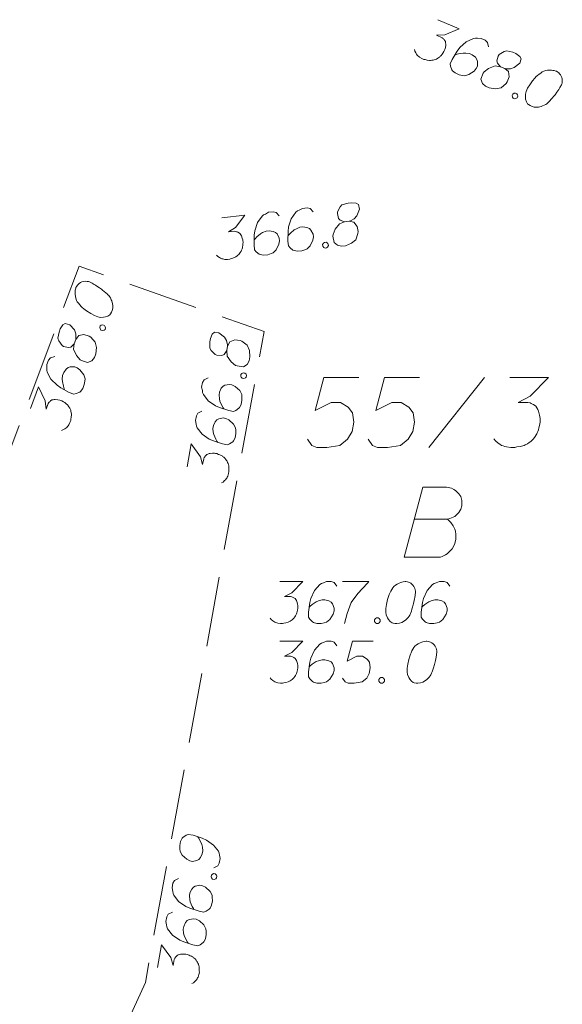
# Model space of a CAD drawing. Header units: metres. Extents: x 5555129 to 5556676, y 5635595 to 5636517.
# Tile 231 of 256: x 5556436 to 5556446, y 5636056 to 5636074. Entities that reach past the tile are written whole.
import ezdxf

# ---------------------------------------------------------------- set-up
doc = ezdxf.new("R2010")
doc.units = ezdxf.units.M
doc.header["$MEASUREMENT"] = 0
doc.linetypes.add('L_0_05', pattern=[1.75, 1.25, -0.5])
doc.linetypes.add('PRZER1-1', pattern=[2, 1, -1])
doc.layers.add('#digitalizacja', color=7, linetype='Continuous', lineweight=18)
doc.layers.add('#skartowane', color=7, linetype='Continuous', lineweight=18)
doc.layers.add('GESDZI_O', color=7, linetype='Continuous', lineweight=18, true_color=0x0a0909)
doc.layers.add('GESUZY_O', color=7, linetype='PRZER1-1', lineweight=18, true_color=0x008000)

msp = doc.modelspace()

# ---------------------------------------------------------------- linework, layer by layer
at = {"layer": '#digitalizacja', "color": 36, "linetype": 'Continuous', "lineweight": 18, "true_color": 0x7d3300, "flags": 128}
for points in [[(5556440.66913, 5636063.63636), (5556441.08249, 5636063.63636), (5556440.88757, 5636063.43558), (5556440.75766, 5636063.37058), (5556440.86395, 5636063.37058), (5556440.88757, 5636063.36472), (5556440.89938, 5636063.35877), (5556440.91119, 5636063.35291), (5556440.923, 5636063.34696), (5556440.94662, 5636063.32929), (5556440.95843, 5636063.31153), (5556440.97024, 5636063.29386), (5556440.97619, 5636063.2761), (5556440.988, 5636063.23481), (5556440.99386, 5636063.19938), (5556440.99386, 5636063.18162), (5556440.99386, 5636063.158), (5556440.988, 5636063.12257), (5556440.98205, 5636063.09895), (5556440.97619, 5636063.07532), (5556440.97024, 5636063.05765), (5556440.96438, 5636063.04584), (5556440.95843, 5636063.03403), (5556440.95257, 5636063.02222), (5556440.94076, 5636063.00446), (5556440.923, 5636062.98084), (5556440.90533, 5636062.96317), (5556440.89352, 5636062.95136), (5556440.87576, 5636062.93955), (5556440.85809, 5636062.92774), (5556440.83447, 5636062.91593), (5556440.82266, 5636062.90998), (5556440.78128, 5636062.89817), (5556440.74585, 5636062.89231), (5556440.72223, 5636062.88636), (5556440.68094, 5636062.88636), (5556440.6337, 5636062.89231), (5556440.61593, 5636062.89817), (5556440.59826, 5636062.90412), (5556440.5805, 5636062.90998), (5556440.56283, 5636062.92179), (5556440.54507, 5636062.9336), (5556440.51559, 5636062.95722), (5556440.49783, 5636062.98084)], [(5556441.69067, 5636063.55369), (5556441.64343, 5636063.6186), (5556441.59033, 5636063.63636), (5556441.50766, 5636063.63636), (5556441.44861, 5636063.61274), (5556441.41318, 5636063.60093), (5556441.3836, 5636063.58317), (5556441.28912, 5636063.47687), (5556441.22421, 5636063.33515), (5556441.20645, 5636063.25843), (5556441.18283, 5636063.08713), (5556441.18283, 5636062.9986), (5556441.20645, 5636062.96317), (5556441.25369, 5636062.91593), (5556441.27145, 5636062.90412), (5556441.3305, 5636062.88636), (5556441.40722, 5636062.88636), (5556441.46628, 5636062.89817), (5556441.50766, 5636062.90998), (5556441.56671, 5636062.95722), (5556441.62576, 5636063.0517), (5556441.64343, 5636063.11076), (5556441.64343, 5636063.158), (5556441.61395, 5636063.23481), (5556441.59033, 5636063.26429), (5556441.54895, 5636063.28791), (5556441.47809, 5636063.30567), (5556441.42499, 5636063.30567), (5556441.35998, 5636063.28791), (5556441.31869, 5636063.27024), (5556441.24783, 5636063.223), (5556441.2124, 5636063.19343), (5556441.19464, 5636063.17576)], [(5556441.79101, 5636063.63636), (5556442.26343, 5636063.63636), (5556442.23395, 5636063.60679), (5556442.06265, 5636063.42377), (5556441.94455, 5636063.25843), (5556441.87369, 5636063.06351), (5556441.82644, 5636062.88636)], [(5556442.91885, 5636063.63636), (5556442.90704, 5636063.63636), (5556442.87161, 5636063.63041), (5556442.84799, 5636063.62455), (5556442.83032, 5636063.6186), (5556442.80075, 5636063.60679), (5556442.76532, 5636063.58912), (5556442.73584, 5636063.57136), (5556442.70627, 5636063.54774), (5556442.6886, 5636063.52412), (5556442.67083, 5636063.49464), (5556442.65317, 5636063.46506), (5556442.6354, 5636063.42963), (5556442.62359, 5636063.40601), (5556442.61178, 5636063.37058), (5556442.59411, 5636063.31153), (5556442.57635, 5636063.223), (5556442.56454, 5636063.15214), (5556442.56454, 5636063.08713), (5556442.57049, 5636063.03989), (5556442.59411, 5636062.98679), (5556442.61178, 5636062.95722), (5556442.64135, 5636062.92179), (5556442.67679, 5636062.89817), (5556442.69446, 5636062.89231), (5556442.72989, 5636062.88636), (5556442.75946, 5636062.88636), (5556442.8067, 5636062.89231), (5556442.84799, 5636062.90412), (5556442.87756, 5636062.92179), (5556442.91885, 5636062.95136), (5556442.93661, 5636062.96903), (5556442.96023, 5636062.99265), (5556442.9779, 5636063.01627), (5556442.98971, 5636063.03403), (5556443.00152, 5636063.06351), (5556443.00747, 5636063.07532), (5556443.01928, 5636063.1049), (5556443.03109, 5636063.14033), (5556443.04291, 5636063.17576), (5556443.04876, 5636063.19938), (5556443.05472, 5636063.21705), (5556443.06057, 5636063.24067), (5556443.07239, 5636063.29386), (5556443.07834, 5636063.32334), (5556443.0842, 5636063.35291), (5556443.09015, 5636063.3942), (5556443.09601, 5636063.44739), (5556443.09601, 5636063.46506), (5556443.09015, 5636063.48869), (5556443.0842, 5636063.51231), (5556443.06653, 5636063.54774), (5556443.04876, 5636063.57136), (5556443.03109, 5636063.58912), (5556443.00747, 5636063.60679), (5556442.98385, 5636063.6186), (5556442.96609, 5636063.62455), (5556442.94842, 5636063.63041), (5556442.91885, 5636063.63636)], [(5556443.70419, 5636063.55369), (5556443.65695, 5636063.6186), (5556443.60385, 5636063.63636), (5556443.52118, 5636063.63636), (5556443.46213, 5636063.61274), (5556443.42669, 5636063.60093), (5556443.39712, 5636063.58317), (5556443.30264, 5636063.47687), (5556443.23773, 5636063.33515), (5556443.21997, 5636063.25843), (5556443.19635, 5636063.08713), (5556443.19635, 5636062.9986), (5556443.21997, 5636062.96317), (5556443.26721, 5636062.91593), (5556443.28497, 5636062.90412), (5556443.34402, 5636062.88636), (5556443.42074, 5636062.88636), (5556443.47979, 5636062.89817), (5556443.52118, 5636062.90998), (5556443.58023, 5636062.95722), (5556443.63928, 5636063.0517), (5556443.65695, 5636063.11076), (5556443.65695, 5636063.158), (5556443.62747, 5636063.23481), (5556443.60385, 5636063.26429), (5556443.56247, 5636063.28791), (5556443.49161, 5636063.30567), (5556443.4385, 5636063.30567), (5556443.3735, 5636063.28791), (5556443.33221, 5636063.27024), (5556443.26135, 5636063.223), (5556443.22592, 5636063.19343), (5556443.20816, 5636063.17576)], [(5556442.3992, 5636062.98679), (5556442.42877, 5636062.98679), (5556442.44644, 5636062.97498), (5556442.4642, 5636062.95136), (5556442.4642, 5636062.92179), (5556442.44644, 5636062.89817), (5556442.42877, 5636062.88636), (5556442.3992, 5636062.88636), (5556442.38153, 5636062.89817), (5556442.36377, 5636062.92179), (5556442.36377, 5636062.95136), (5556442.38153, 5636062.97498), (5556442.3992, 5636062.98679)], [(5556440.66913, 5636062.57038), (5556441.08249, 5636062.57038), (5556440.88757, 5636062.3696), (5556440.75766, 5636062.3046), (5556440.86395, 5636062.3046), (5556440.88757, 5636062.29874), (5556440.89938, 5636062.29279), (5556440.91119, 5636062.28693), (5556440.923, 5636062.28098), (5556440.94662, 5636062.26331), (5556440.95843, 5636062.24555), (5556440.97024, 5636062.22788), (5556440.97619, 5636062.21012), (5556440.988, 5636062.16883), (5556440.99386, 5636062.1334), (5556440.99386, 5636062.11564), (5556440.99386, 5636062.09202), (5556440.988, 5636062.05659), (5556440.98205, 5636062.03296), (5556440.97619, 5636062.00934), (5556440.97024, 5636061.99167), (5556440.96438, 5636061.97986), (5556440.95843, 5636061.96805), (5556440.95257, 5636061.95624), (5556440.94076, 5636061.93848), (5556440.923, 5636061.91486), (5556440.90533, 5636061.89719), (5556440.89352, 5636061.88538), (5556440.87576, 5636061.87357), (5556440.85809, 5636061.86176), (5556440.83447, 5636061.84995), (5556440.82266, 5636061.844), (5556440.78128, 5636061.83219), (5556440.74585, 5636061.82633), (5556440.72223, 5636061.82038), (5556440.68094, 5636061.82038), (5556440.6337, 5636061.82633), (5556440.61593, 5636061.83219), (5556440.59826, 5636061.83814), (5556440.5805, 5636061.844), (5556440.56283, 5636061.85581), (5556440.54507, 5636061.86762), (5556440.51559, 5636061.89124), (5556440.49783, 5636061.91486)], [(5556441.69067, 5636062.48771), (5556441.64343, 5636062.55262), (5556441.59033, 5636062.57038), (5556441.50766, 5636062.57038), (5556441.44861, 5636062.54676), (5556441.41318, 5636062.53495), (5556441.3836, 5636062.51719), (5556441.28912, 5636062.41089), (5556441.22421, 5636062.26917), (5556441.20645, 5636062.19245), (5556441.18283, 5636062.02115), (5556441.18283, 5636061.93262), (5556441.20645, 5636061.89719), (5556441.25369, 5636061.84995), (5556441.27145, 5636061.83814), (5556441.3305, 5636061.82038), (5556441.40722, 5636061.82038), (5556441.46628, 5636061.83219), (5556441.50766, 5636061.844), (5556441.56671, 5636061.89124), (5556441.62576, 5636061.98572), (5556441.64343, 5636062.04477), (5556441.64343, 5636062.09202), (5556441.61395, 5636062.16883), (5556441.59033, 5636062.19831), (5556441.54895, 5636062.22193), (5556441.47809, 5636062.23969), (5556441.42499, 5636062.23969), (5556441.35998, 5636062.22193), (5556441.31869, 5636062.20426), (5556441.24783, 5636062.15702), (5556441.2124, 5636062.12745), (5556441.19464, 5636062.10978)], [(5556442.34024, 5636062.57038), (5556441.96817, 5636062.57038), (5556441.87369, 5636062.21607), (5556442.04498, 5636062.3046), (5556442.14532, 5636062.3046), (5556442.22799, 5636062.2515), (5556442.27524, 5636062.19245), (5556442.28705, 5636062.09202), (5556442.26938, 5636061.99167), (5556442.22213, 5636061.909), (5556442.13946, 5636061.844), (5556441.99774, 5636061.82038), (5556441.89145, 5636061.82038), (5556441.83825, 5636061.844), (5556441.79101, 5636061.909)], [(5556443.29678, 5636062.57038), (5556443.28497, 5636062.57038), (5556443.24954, 5636062.56443), (5556443.22592, 5636062.55857), (5556443.20825, 5636062.55262), (5556443.17868, 5636062.54081), (5556443.14325, 5636062.52314), (5556443.11377, 5636062.50538), (5556443.0842, 5636062.48176), (5556443.06653, 5636062.45814), (5556443.04876, 5636062.42866), (5556443.03109, 5636062.39908), (5556443.01333, 5636062.36365), (5556443.00152, 5636062.34003), (5556442.98971, 5636062.3046), (5556442.97204, 5636062.24555), (5556442.95428, 5636062.15702), (5556442.94247, 5636062.08616), (5556442.94247, 5636062.02115), (5556442.94842, 5636061.97391), (5556442.97204, 5636061.92081), (5556442.98971, 5636061.89124), (5556443.01928, 5636061.85581), (5556443.05472, 5636061.83219), (5556443.07239, 5636061.82633), (5556443.10782, 5636061.82038), (5556443.13739, 5636061.82038), (5556443.18463, 5636061.82633), (5556443.22592, 5636061.83814), (5556443.25549, 5636061.85581), (5556443.29678, 5636061.88538), (5556443.31454, 5636061.90305), (5556443.33816, 5636061.92667), (5556443.35583, 5636061.95029), (5556443.36764, 5636061.96805), (5556443.37945, 5636061.99753), (5556443.3854, 5636062.00934), (5556443.39721, 5636062.03892), (5556443.40902, 5636062.07435), (5556443.42083, 5636062.10978), (5556443.42669, 5636062.1334), (5556443.43265, 5636062.15107), (5556443.4385, 5636062.17469), (5556443.45031, 5636062.22788), (5556443.45627, 5636062.25736), (5556443.46213, 5636062.28693), (5556443.46808, 5636062.32822), (5556443.47394, 5636062.38141), (5556443.47394, 5636062.39908), (5556443.46808, 5636062.4227), (5556443.46213, 5636062.44633), (5556443.44446, 5636062.48176), (5556443.42669, 5636062.50538), (5556443.40902, 5636062.52314), (5556443.3854, 5636062.54081), (5556443.36178, 5636062.55262), (5556443.34402, 5636062.55857), (5556443.32635, 5636062.56443), (5556443.29678, 5636062.57038)], [(5556442.47601, 5636061.92081), (5556442.50558, 5636061.92081), (5556442.52325, 5636061.909), (5556442.54101, 5636061.88538), (5556442.54101, 5636061.85581), (5556442.52325, 5636061.83219), (5556442.50558, 5636061.82038), (5556442.47601, 5636061.82038), (5556442.45834, 5636061.83219), (5556442.44058, 5636061.85581), (5556442.44058, 5636061.88538), (5556442.45834, 5636061.909), (5556442.47601, 5636061.92081)]]:
    msp.add_lwpolyline(points, dxfattribs=at)
at = {"layer": '#skartowane', "color": 7, "linetype": 'Continuous', "lineweight": 18, "flags": 128}
for points in [[(5556443.49511, 5636073.66831), (5556443.8741, 5636073.50326), (5556443.61523, 5636073.39701), (5556443.47016, 5636073.38929), (5556443.56762, 5636073.34685), (5556443.58693, 5636073.33204), (5556443.59539, 5636073.32187), (5556443.60387, 5636073.31178), (5556443.61233, 5636073.30161), (5556443.62693, 5636073.27598), (5556443.63066, 5636073.25498), (5556443.63444, 5636073.23407), (5556443.6328, 5636073.21541), (5556443.62714, 5636073.17283), (5556443.61837, 5636073.13801), (5556443.61128, 5636073.12173), (5556443.60185, 5636073.10007), (5556443.58233, 5636073.06993), (5556443.56744, 5636073.05065), (5556443.55264, 5636073.03133), (5556443.54013, 5636073.01751), (5556443.53004, 5636073.00902), (5556443.51987, 5636073.00056), (5556443.50978, 5636072.99208), (5556443.49186, 5636072.98051), (5556443.46614, 5636072.96594), (5556443.44289, 5636072.9568), (5556443.42735, 5636072.95069), (5556443.40635, 5636072.94695), (5556443.38543, 5636072.94318), (5556443.35906, 5636072.94178), (5556443.34585, 5636072.94104), (5556443.3032, 5636072.94673), (5556443.26838, 5636072.95551), (5556443.24434, 5636072.95948), (5556443.20649, 5636072.97597), (5556443.16555, 5636073.00029), (5556443.15161, 5636073.01275), (5556443.13778, 5636073.02526), (5556443.12384, 5636073.03773), (5556443.11235, 5636073.05561), (5556443.10078, 5636073.07353), (5556443.08319, 5636073.10696), (5556443.07633, 5636073.1357)], [(5556444.39869, 5636073.18463), (5556444.3813, 5636073.26301), (5556444.3397, 5636073.3005), (5556444.26391, 5636073.3335), (5556444.20034, 5636073.33543), (5556444.16314, 5636073.33874), (5556444.12893, 5636073.33427), (5556443.99987, 5636073.27454), (5556443.88377, 5636073.17052), (5556443.83685, 5636073.10727), (5556443.7468, 5636072.95965), (5556443.71145, 5636072.87848), (5556443.71896, 5636072.83657), (5556443.74341, 5636072.7744), (5556443.75498, 5636072.75648), (5556443.80203, 5636072.71661), (5556443.87237, 5636072.68598), (5556443.93123, 5636072.67323), (5556443.97388, 5636072.66754), (5556444.04688, 5636072.68727), (5556444.13875, 5636072.75032), (5556444.17853, 5636072.7974), (5556444.19739, 5636072.84072), (5556444.20103, 5636072.92291), (5556444.19115, 5636072.95937), (5556444.16264, 5636072.99755), (5556444.10476, 5636073.04213), (5556444.05607, 5636073.06333), (5556443.98939, 5636073.073), (5556443.94448, 5636073.07328), (5556443.86065, 5636073.05826), (5556443.81635, 5636073.0453), (5556443.79301, 5636073.03619)], [(5556444.61056, 5636072.82824), (5556444.68636, 5636072.79523), (5556444.71039, 5636072.79126), (5556444.78713, 5636072.78999), (5556444.85476, 5636072.81207), (5556444.95372, 5636072.8914), (5556444.98127, 5636072.96957), (5556444.95518, 5636073.01309), (5556444.88648, 5636073.06238), (5556444.83234, 5636073.08596), (5556444.72234, 5636073.11449), (5556444.67808, 5636073.10161), (5556444.58856, 5636073.04393), (5556444.57142, 5636073.01924), (5556444.54686, 5636072.93328), (5556444.55437, 5636072.89136), (5556444.61056, 5636072.82824), (5556444.51451, 5636072.84431), (5556444.39799, 5636072.79849), (5556444.31929, 5636072.7361), (5556444.30207, 5636072.71145), (5556444.26271, 5636072.60616), (5556444.28781, 5636072.53082), (5556444.34335, 5636072.48087), (5556444.40832, 5636072.45258), (5556444.52303, 5636072.43488), (5556444.62003, 5636072.45055), (5556444.71116, 5636072.5268), (5556444.73076, 5636072.55691), (5556444.76303, 5636072.64591), (5556444.75272, 5636072.74057), (5556444.68636, 5636072.79523)], [(5556445.61187, 5636072.74647), (5556445.60105, 5636072.75119), (5556445.56619, 5636072.75988), (5556445.54219, 5636072.76394), (5556445.52361, 5636072.76554), (5556445.49179, 5636072.76652), (5556445.45225, 5636072.76446), (5556445.41813, 5636072.75995), (5556445.38158, 5636072.7501), (5556445.35595, 5636072.7355), (5556445.3279, 5636072.71556), (5556445.29989, 5636072.69551), (5556445.26946, 5636072.67011), (5556445.2492, 5636072.65317), (5556445.22423, 5636072.6254), (5556445.18445, 5636072.57832), (5556445.13282, 5636072.50424), (5556445.09369, 5636072.44399), (5556445.06774, 5636072.38439), (5556445.05433, 5636072.3387), (5556445.05479, 5636072.28059), (5556445.05918, 5636072.24642), (5556445.07215, 5636072.20213), (5556445.0952, 5636072.16633), (5556445.10906, 5636072.1539), (5556445.13917, 5636072.1343), (5556445.16628, 5636072.12249), (5556445.21197, 5636072.10908), (5556445.25454, 5636072.10343), (5556445.28871, 5636072.10782), (5556445.33837, 5636072.11845), (5556445.36171, 5636072.12755), (5556445.3928, 5636072.13978), (5556445.41843, 5636072.15438), (5556445.43635, 5636072.16595), (5556445.45895, 5636072.18826), (5556445.46912, 5636072.19671), (5556445.49175, 5636072.21911), (5556445.51673, 5636072.24688), (5556445.5417, 5636072.27465), (5556445.55651, 5636072.29396), (5556445.56902, 5636072.30779), (5556445.58382, 5636072.3271), (5556445.61589, 5636072.37116), (5556445.63311, 5636072.39581), (5556445.65029, 5636072.42058), (5556445.67224, 5636072.45606), (5556445.69885, 5636072.50249), (5556445.7059, 5636072.51869), (5556445.70996, 5636072.54269), (5556445.71394, 5636072.56672), (5556445.71188, 5636072.60626), (5556445.70503, 5636072.63501), (5556445.69592, 5636072.65834), (5556445.68132, 5636072.68398), (5556445.66438, 5636072.70424), (5556445.65047, 5636072.71678), (5556445.63661, 5636072.72921), (5556445.61187, 5636072.74647)], [(5556444.87608, 5636072.35841), (5556444.9032, 5636072.34661), (5556444.91468, 5636072.32872), (5556444.92153, 5636072.29998), (5556444.90973, 5636072.27286), (5556444.88401, 5636072.2583), (5556444.8631, 5636072.25453), (5556444.83598, 5636072.26633), (5556444.8245, 5636072.28422), (5556444.81765, 5636072.31296), (5556444.82945, 5636072.34008), (5556444.85517, 5636072.35464), (5556444.87608, 5636072.35841)], [(5556441.26676, 5636070.23767), (5556441.21235, 5636070.2967), (5556441.15755, 5636070.30822), (5556441.07543, 5636070.29869), (5556441.0195, 5636070.26842), (5556440.98566, 5636070.2526), (5556440.95834, 5636070.23155), (5556440.87674, 5636070.11507), (5556440.8286, 5636069.96681), (5556440.81981, 5636069.88855), (5556440.81609, 5636069.71567), (5556440.8263, 5636069.62773), (5556440.85385, 5636069.59526), (5556440.90622, 5636069.55378), (5556440.92523, 5636069.5441), (5556440.98593, 5636069.53326), (5556441.06214, 5636069.54211), (5556441.11944, 5636069.56065), (5556441.15918, 5636069.57715), (5556441.21239, 5636069.63089), (5556441.26016, 5636069.73155), (5556441.2709, 5636069.79224), (5556441.26545, 5636069.83917), (5556441.22731, 5636069.91207), (5556441.20045, 5636069.93863), (5556441.15662, 5636069.95732), (5556441.08418, 5636069.96679), (5556441.03144, 5636069.96067), (5556440.96892, 5636069.93553), (5556440.92994, 5636069.91322), (5556440.865, 5636069.85813), (5556440.83321, 5636069.82467), (5556440.81761, 5636069.80507)], [(5556441.82842, 5636070.05908), (5556441.91054, 5636070.06861), (5556441.93331, 5636070.07724), (5556442.0003, 5636070.1147), (5556442.0477, 5636070.16776), (5556442.09341, 5636070.28606), (5556442.07797, 5636070.36749), (5556442.03355, 5636070.39202), (5556441.94939, 5636070.40013), (5556441.89073, 5636070.39332), (5556441.78128, 5636070.36274), (5556441.74949, 5636070.32937), (5556441.70105, 5636070.23453), (5556441.69862, 5636070.20457), (5556441.72057, 5636070.1179), (5556441.74812, 5636070.08543), (5556441.82842, 5636070.05908), (5556441.73729, 5636070.02472), (5556441.65955, 5636069.92657), (5556441.62285, 5636069.83309), (5556441.62033, 5636069.80312), (5556441.63919, 5636069.69231), (5556441.69874, 5636069.63978), (5556441.77185, 5636069.62449), (5556441.84224, 5636069.63266), (5556441.95033, 5636069.67497), (5556442.02633, 5636069.73725), (5556442.06682, 5636069.84896), (5556442.06864, 5636069.88484), (5556442.05184, 5636069.978), (5556441.99538, 5636070.05468), (5556441.91054, 5636070.06861)], [(5556439.63836, 5636070.13188), (5556440.04897, 5636070.17954), (5556439.8785, 5636069.95763), (5556439.75695, 5636069.87809), (5556439.86253, 5636069.89034), (5556439.88667, 5636069.88725), (5556439.89909, 5636069.8827), (5556439.9115, 5636069.87824), (5556439.92391, 5636069.87369), (5556439.94941, 5636069.85886), (5556439.96319, 5636069.84258), (5556439.97696, 5636069.82639), (5556439.98492, 5636069.80943), (5556440.00141, 5636069.76978), (5556440.01132, 5636069.73526), (5556440.01337, 5636069.71762), (5556440.01609, 5636069.69415), (5556440.01435, 5636069.65828), (5556440.01117, 5636069.63413), (5556440.00807, 5636069.61), (5556440.0042, 5636069.59176), (5556439.99974, 5636069.57935), (5556439.99519, 5636069.56693), (5556439.99073, 5636069.55453), (5556439.98105, 5636069.53552), (5556439.96613, 5636069.51001), (5556439.95061, 5636069.49042), (5556439.94024, 5636069.47733), (5556439.92396, 5636069.46355), (5556439.90777, 5636069.44978), (5556439.88567, 5636069.43532), (5556439.87462, 5636069.42805), (5556439.83488, 5636069.41155), (5556439.80036, 5636069.40164), (5556439.77758, 5636069.39301), (5556439.73657, 5636069.38825), (5556439.68896, 5636069.38871), (5556439.67064, 5636069.39249), (5556439.6524, 5636069.39636), (5556439.63408, 5636069.40013), (5556439.61517, 5636069.40983), (5556439.59616, 5636069.41951), (5556439.56416, 5636069.43957), (5556439.54379, 5636069.46099)], [(5556440.66263, 5636070.16755), (5556440.60822, 5636070.22658), (5556440.55342, 5636070.2381), (5556440.4713, 5636070.22857), (5556440.41537, 5636070.19829), (5556440.38154, 5636070.18248), (5556440.35421, 5636070.16142), (5556440.27261, 5636070.04495), (5556440.22447, 5636069.89668), (5556440.21568, 5636069.81843), (5556440.21196, 5636069.64555), (5556440.22217, 5636069.55761), (5556440.24972, 5636069.52514), (5556440.30209, 5636069.48366), (5556440.3211, 5636069.47398), (5556440.3818, 5636069.46314), (5556440.45801, 5636069.47199), (5556440.51531, 5636069.49053), (5556440.55505, 5636069.50703), (5556440.60826, 5636069.56076), (5556440.65603, 5636069.66143), (5556440.66677, 5636069.72212), (5556440.66132, 5636069.76905), (5556440.62318, 5636069.84195), (5556440.59632, 5636069.86851), (5556440.55249, 5636069.8872), (5556440.48006, 5636069.89667), (5556440.42731, 5636069.89055), (5556440.36479, 5636069.86541), (5556440.32581, 5636069.8431), (5556440.26087, 5636069.788), (5556440.22908, 5636069.75454), (5556440.21348, 5636069.73494)], [(5556441.46699, 5636069.69021), (5556441.49636, 5636069.69362), (5556441.51527, 5636069.68392), (5556441.53564, 5636069.66251), (5556441.53905, 5636069.63313), (5556441.52413, 5636069.60762), (5556441.50794, 5636069.59385), (5556441.47857, 5636069.59044), (5556441.45965, 5636069.60014), (5556441.43929, 5636069.62155), (5556441.43588, 5636069.65093), (5556441.4508, 5636069.67644), (5556441.46699, 5636069.69021)], [(5556437.03249, 5636068.88669), (5556437.02833, 5636068.87564), (5556437.02142, 5636068.84038), (5556437.01858, 5636068.81621), (5556437.01793, 5636068.79757), (5556437.01857, 5636068.76574), (5556437.02263, 5636068.72635), (5556437.02887, 5636068.69251), (5556437.04056, 5636068.65651), (5556437.05644, 5636068.63165), (5556437.07778, 5636068.60465), (5556437.09923, 5636068.5777), (5556437.12614, 5636068.54859), (5556437.14408, 5636068.52922), (5556437.17308, 5636068.50569), (5556437.22213, 5636068.46835), (5556437.29873, 5636068.42055), (5556437.36089, 5636068.38454), (5556437.42173, 5636068.36164), (5556437.46804, 5636068.35057), (5556437.52606, 5636068.35398), (5556437.55996, 5636068.3601), (5556437.60353, 5636068.3753), (5556437.63812, 5636068.40014), (5556437.64983, 5636068.41461), (5556437.66787, 5636068.44568), (5556437.67829, 5636068.47335), (5556437.68936, 5636068.51966), (5556437.69285, 5636068.56247), (5556437.68673, 5636068.59637), (5556437.67359, 5636068.64543), (5556437.66331, 5636068.66827), (5556437.64952, 5636068.6987), (5556437.63364, 5636068.72356), (5556437.62118, 5636068.74087), (5556437.59774, 5636068.7623), (5556437.58879, 5636068.77203), (5556437.56527, 5636068.7935), (5556437.53627, 5636068.81703), (5556437.50727, 5636068.84057), (5556437.48722, 5636068.85437), (5556437.47278, 5636068.86616), (5556437.45274, 5636068.87997), (5556437.40712, 5636068.90975), (5556437.38162, 5636068.92571), (5556437.35601, 5636068.94161), (5556437.31946, 5636068.96172), (5556437.27174, 5636068.98594), (5556437.2552, 5636068.99216), (5556437.23103, 5636068.995), (5556437.20683, 5636068.99775), (5556437.16744, 5636068.99369), (5556437.13908, 5636068.98538), (5556437.11623, 5636068.9751), (5556437.09138, 5636068.95922), (5556437.072, 5636068.94127), (5556437.06018, 5636068.92674), (5556437.04847, 5636068.91227), (5556437.03249, 5636068.88669)], [(5556437.00167, 5636067.88252), (5556437.03078, 5636067.95989), (5556437.03353, 5636067.98409), (5556437.0309, 5636068.0608), (5556437.00542, 5636068.12722), (5556436.92117, 5636068.22202), (5556436.8417, 5636068.24557), (5556436.79956, 5636068.21731), (5556436.75382, 5636068.14619), (5556436.73302, 5636068.09092), (5556436.71011, 5636067.97961), (5556436.72523, 5636067.93607), (5556436.78737, 5636067.84959), (5556436.8129, 5636067.83372), (5556436.9, 5636067.81356), (5556436.94148, 5636067.82319), (5556437.00167, 5636067.88252), (5556436.9905, 5636067.78577), (5556437.04217, 5636067.67173), (5556437.10848, 5636067.5963), (5556437.13397, 5636067.58035), (5556437.24112, 5636067.54638), (5556437.31509, 5636067.57528), (5556437.36216, 5636067.63329), (5556437.38711, 5636067.69961), (5556437.39897, 5636067.81507), (5556437.37839, 5636067.91115), (5556437.29761, 5636067.99829), (5556437.26655, 5636068.01633), (5556437.17602, 5636068.04404), (5556437.08201, 5636068.02895), (5556437.03078, 5636067.95989)], [(5556437.45741, 5636068.17155), (5556437.46782, 5636068.19923), (5556437.4851, 5636068.21161), (5556437.51346, 5636068.21991), (5556437.54114, 5636068.20949), (5556437.55699, 5636068.18455), (5556437.56182, 5636068.16386), (5556437.5514, 5636068.13618), (5556437.53413, 5636068.1238), (5556437.50576, 5636068.1155), (5556437.47809, 5636068.12591), (5556437.46224, 5636068.15085), (5556437.45741, 5636068.17155)], [(5556439.72554, 5636067.75853), (5556439.74037, 5636067.83986), (5556439.73876, 5636067.86417), (5556439.72248, 5636067.93917), (5556439.68555, 5636067.99998), (5556439.58573, 5636068.07822), (5556439.50333, 5636068.0872), (5556439.46692, 5636068.05187), (5556439.43461, 5636067.97373), (5556439.42401, 5636067.91564), (5556439.42133, 5636067.80203), (5556439.44398, 5636067.76188), (5556439.52056, 5636067.68788), (5556439.54851, 5636067.67683), (5556439.63782, 5636067.67254), (5556439.67691, 5636067.68942), (5556439.72554, 5636067.75853), (5556439.73182, 5636067.66135), (5556439.80302, 5636067.55836), (5556439.88172, 5636067.49598), (5556439.90966, 5636067.48484), (5556440.02115, 5636067.47055), (5556440.08877, 5636067.51219), (5556440.12472, 5636067.57766), (5556440.13744, 5636067.64737), (5556440.1285, 5636067.7631), (5556440.0911, 5636067.85396), (5556439.99606, 5636067.92527), (5556439.96227, 5636067.93749), (5556439.86826, 5636067.94859), (5556439.77845, 5636067.91695), (5556439.74037, 5636067.83986)], [(5556436.65649, 5636067.65282), (5556436.5791, 5636067.63147), (5556436.54378, 5636067.58803), (5556436.51466, 5636067.51065), (5556436.51597, 5636067.44707), (5556436.51454, 5636067.40975), (5556436.52075, 5636067.37581), (5556436.58695, 5636067.24995), (5556436.69673, 5636067.13928), (5556436.76228, 5636067.09564), (5556436.91428, 5636067.0132), (5556436.99714, 5636066.98202), (5556437.03862, 5636066.99164), (5556437.09947, 5636067.01922), (5556437.11678, 5636067.03168), (5556437.15421, 5636067.0807), (5556437.18123, 5636067.1525), (5556437.19097, 5636067.21193), (5556437.19449, 5636067.25482), (5556437.17108, 5636067.32672), (5556437.10345, 5636067.41527), (5556437.0544, 5636067.4526), (5556437.01019, 5636067.46924), (5556436.92792, 5636067.46871), (5556436.892, 5636067.45698), (5556436.85532, 5636067.42657), (5556436.81374, 5636067.36651), (5556436.79504, 5636067.31681), (5556436.78877, 5636067.24971), (5556436.79076, 5636067.20485), (5556436.81002, 5636067.12189), (5556436.82522, 5636067.07831), (5556436.8355, 5636067.05546)], [(5556439.97293, 5636067.30522), (5556439.97824, 5636067.33431), (5556439.99303, 5636067.34958), (5556440.01945, 5636067.36281), (5556440.04854, 5636067.3575), (5556440.06859, 5636067.33579), (5556440.07704, 5636067.31629), (5556440.07173, 5636067.2872), (5556440.05694, 5636067.27193), (5556440.03052, 5636067.2587), (5556440.00143, 5636067.26401), (5556439.98138, 5636067.28572), (5556439.97293, 5636067.30522)], [(5556436.21932, 5636066.72585), (5556436.36491, 5636067.11273), (5556436.48417, 5636066.85959), (5556436.49925, 5636066.7151), (5556436.53669, 5636066.81458), (5556436.55049, 5636066.83463), (5556436.56022, 5636066.84359), (5556436.56986, 5636066.85258), (5556436.57959, 5636066.86153), (5556436.60445, 5636066.87742), (5556436.62523, 5636066.88221), (5556436.64593, 5636066.88704), (5556436.66465, 5636066.88636), (5556436.70745, 5636066.88287), (5556436.74268, 5636066.87587), (5556436.7593, 5636066.86962), (5556436.78141, 5636066.8613), (5556436.8125, 5636066.84334), (5556436.83252, 5636066.82945), (5556436.85256, 5636066.81564), (5556436.867, 5636066.80385), (5556436.87599, 5636066.79421), (5556436.88495, 5636066.78448), (5556436.89394, 5636066.77483), (5556436.9064, 5636066.75753), (5556436.92225, 5636066.73258), (5556436.93257, 5636066.70982), (5556436.93946, 5636066.69461), (5556436.94426, 5636066.67383), (5556436.94909, 5636066.65313), (5556436.95182, 5636066.62686), (5556436.95323, 5636066.61371), (5556436.94971, 5636066.57082), (5556436.94272, 5636066.5356), (5556436.93997, 5636066.5114), (5556436.92542, 5636066.47275), (5556436.90322, 5636066.43063), (5556436.89148, 5636066.41607), (5556436.87968, 5636066.40163), (5556436.86794, 5636066.38707), (5556436.85067, 5636066.3747), (5556436.83336, 5636066.36223), (5556436.80087, 5636066.34296), (5556436.7725, 5636066.33466)], [(5556439.39087, 5636067.2734), (5556439.31854, 5636067.23858), (5556439.29153, 5636067.18953), (5556439.27669, 5636067.1082), (5556439.28933, 5636067.04586), (5556439.29459, 5636067.00889), (5556439.30676, 5636066.97661), (5556439.39437, 5636066.86458), (5556439.52214, 5636066.77529), (5556439.59443, 5636066.74405), (5556439.7587, 5636066.69007), (5556439.84579, 5636066.67418), (5556439.88489, 5636066.69105), (5556439.93984, 5636066.72905), (5556439.95465, 5636066.7444), (5556439.98272, 5636066.79931), (5556439.99649, 5636066.87478), (5556439.99547, 5636066.93499), (5556439.99128, 5636066.97782), (5556439.9554, 5636067.0444), (5556439.87305, 5636067.11945), (5556439.81813, 5636067.14743), (5556439.77166, 5636067.15591), (5556439.6908, 5636067.14069), (5556439.65756, 5636067.12275), (5556439.6269, 5636067.08628), (5556439.59671, 5636067.01975), (5556439.58717, 5636066.96751), (5556439.59298, 5636066.90038), (5556439.60295, 5636066.85659), (5556439.63671, 5636066.7784), (5556439.65944, 5636066.73824), (5556439.67364, 5636066.71759)], [(5556439.28171, 5636066.67509), (5556439.20938, 5636066.64027), (5556439.18237, 5636066.59122), (5556439.16754, 5636066.50989), (5556439.18017, 5636066.44756), (5556439.18543, 5636066.41058), (5556439.1976, 5636066.3783), (5556439.28521, 5636066.26628), (5556439.41298, 5636066.17698), (5556439.48527, 5636066.14574), (5556439.64954, 5636066.09176), (5556439.73664, 5636066.07587), (5556439.77573, 5636066.09275), (5556439.83068, 5636066.13074), (5556439.84549, 5636066.14609), (5556439.87356, 5636066.201), (5556439.88733, 5636066.27647), (5556439.88631, 5636066.33669), (5556439.88212, 5636066.37952), (5556439.84625, 5636066.44609), (5556439.7639, 5636066.52114), (5556439.70897, 5636066.54912), (5556439.6625, 5636066.5576), (5556439.58164, 5636066.54238), (5556439.5484, 5636066.52444), (5556439.51774, 5636066.48797), (5556439.48755, 5636066.42144), (5556439.47802, 5636066.36921), (5556439.48382, 5636066.30207), (5556439.49379, 5636066.25828), (5556439.52755, 5636066.18009), (5556439.55028, 5636066.13993), (5556439.56448, 5636066.11928)], [(5556439.01704, 5636065.68497), (5556439.09123, 5636066.09162), (5556439.25376, 5636065.86383), (5556439.29439, 5636065.72436), (5556439.31346, 5636065.82893), (5556439.32347, 5636065.85112), (5556439.33144, 5636065.86167), (5556439.33933, 5636065.87223), (5556439.3473, 5636065.88278), (5556439.36892, 5636065.90285), (5556439.38852, 5636065.91128), (5556439.40802, 5636065.91973), (5556439.42656, 5636065.92239), (5556439.4693, 5636065.9266), (5556439.50521, 5636065.92601), (5556439.52268, 5636065.92282), (5556439.54592, 5636065.91858), (5556439.57972, 5636065.90646), (5556439.60189, 5636065.89636), (5556439.62407, 5636065.88636), (5556439.64039, 5636065.87733), (5556439.65095, 5636065.86945), (5556439.66151, 5636065.86147), (5556439.67207, 5636065.85359), (5556439.68743, 5636065.83878), (5556439.70747, 5636065.81707), (5556439.72169, 5636065.79652), (5556439.73118, 5636065.78278), (5556439.73962, 5636065.76319), (5556439.74806, 5636065.74369), (5556439.75544, 5636065.71833), (5556439.75918, 5636065.70564), (5556439.76337, 5636065.66281), (5556439.76277, 5636065.6269), (5556439.76439, 5636065.6026), (5556439.75698, 5636065.56198), (5556439.74264, 5636065.51657), (5556439.73369, 5636065.50015), (5556439.72467, 5636065.48384), (5556439.71571, 5636065.46742), (5556439.70092, 5636065.45215), (5556439.68612, 5636065.4368), (5556439.65759, 5636065.41204), (5556439.63116, 5636065.39881)], [(5556439.49156, 5636058.521), (5556439.5639, 5636058.55582), (5556439.59092, 5636058.60496), (5556439.60576, 5636058.68629), (5556439.59312, 5636058.74862), (5556439.58786, 5636058.7856), (5556439.57568, 5636058.81779), (5556439.48807, 5636058.92981), (5556439.36031, 5636059.0192), (5556439.28801, 5636059.05035), (5556439.12374, 5636059.10433), (5556439.03664, 5636059.12022), (5556438.99755, 5636059.10334), (5556438.94259, 5636059.06535), (5556438.9278, 5636059.05009), (5556438.89973, 5636058.99518), (5556438.88595, 5636058.91961), (5556438.88697, 5636058.8594), (5556438.89117, 5636058.81666), (5556438.92705, 5636058.75009), (5556439.0094, 5636058.67504), (5556439.0643, 5636058.64697), (5556439.11078, 5636058.63849), (5556439.19165, 5636058.6538), (5556439.22489, 5636058.67174), (5556439.25554, 5636058.70812), (5556439.28573, 5636058.77465), (5556439.29528, 5636058.82697), (5556439.28945, 5636058.89402), (5556439.2795, 5636058.9379), (5556439.24574, 5636059.01609), (5556439.22301, 5636059.05625), (5556439.2088, 5636059.07681)], [(5556438.86236, 5636058.32971), (5556438.79002, 5636058.29488), (5556438.76302, 5636058.24583), (5556438.74818, 5636058.1645), (5556438.76082, 5636058.10217), (5556438.76608, 5636058.06519), (5556438.77824, 5636058.03291), (5556438.86585, 5636057.92089), (5556438.99362, 5636057.8316), (5556439.06591, 5636057.80035), (5556439.23019, 5636057.74637), (5556439.31728, 5636057.73048), (5556439.35637, 5636057.74736), (5556439.41133, 5636057.78535), (5556439.42613, 5636057.80071), (5556439.45421, 5636057.85561), (5556439.46798, 5636057.93109), (5556439.46696, 5636057.9913), (5556439.46276, 5636058.03413), (5556439.42689, 5636058.1007), (5556439.34454, 5636058.17575), (5556439.28962, 5636058.20373), (5556439.24314, 5636058.21221), (5556439.16229, 5636058.197), (5556439.12905, 5636058.17905), (5556439.09838, 5636058.14258), (5556439.06819, 5636058.07606), (5556439.05866, 5636058.02382), (5556439.06447, 5636057.95668), (5556439.07444, 5636057.91289), (5556439.10819, 5636057.8347), (5556439.13093, 5636057.79454), (5556439.14512, 5636057.7739)], [(5556439.44441, 5636058.36153), (5556439.44972, 5636058.39062), (5556439.46451, 5636058.40588), (5556439.49094, 5636058.41911), (5556439.52003, 5636058.41381), (5556439.54008, 5636058.39209), (5556439.54852, 5636058.37259), (5556439.54322, 5636058.3435), (5556439.52843, 5636058.32824), (5556439.502, 5636058.315), (5556439.47291, 5636058.32031), (5556439.45286, 5636058.34202), (5556439.44441, 5636058.36153)], [(5556438.7532, 5636057.7314), (5556438.68086, 5636057.69657), (5556438.65386, 5636057.64752), (5556438.63902, 5636057.56619), (5556438.65166, 5636057.50386), (5556438.65692, 5636057.46689), (5556438.66909, 5636057.43461), (5556438.75669, 5636057.32258), (5556438.88447, 5636057.23329), (5556438.95675, 5636057.20204), (5556439.12103, 5636057.14806), (5556439.20812, 5636057.13217), (5556439.24722, 5636057.14905), (5556439.30217, 5636057.18705), (5556439.31698, 5636057.2024), (5556439.34505, 5636057.2573), (5556439.35882, 5636057.33278), (5556439.3578, 5636057.39299), (5556439.35361, 5636057.43582), (5556439.31773, 5636057.50239), (5556439.23538, 5636057.57744), (5556439.18046, 5636057.60542), (5556439.13399, 5636057.6139), (5556439.05313, 5636057.59869), (5556439.01989, 5636057.58074), (5556438.98922, 5636057.54427), (5556438.95903, 5636057.47775), (5556438.9495, 5636057.42551), (5556438.95531, 5636057.35838), (5556438.96528, 5636057.31458), (5556438.99904, 5636057.23639), (5556439.02177, 5636057.19623), (5556439.03596, 5636057.17559)], [(5556438.48852, 5636056.74128), (5556438.56271, 5636057.14793), (5556438.72524, 5636056.92014), (5556438.76587, 5636056.78067), (5556438.78495, 5636056.88524), (5556438.79495, 5636056.90742), (5556438.80293, 5636056.91797), (5556438.81081, 5636056.92854), (5556438.81879, 5636056.93909), (5556438.84041, 5636056.95915), (5556438.86, 5636056.96759), (5556438.8795, 5636056.97603), (5556438.89804, 5636056.9787), (5556438.94078, 5636056.98291), (5556438.97669, 5636056.98231), (5556438.99416, 5636056.97912), (5556439.0174, 5636056.97488), (5556439.0512, 5636056.96276), (5556439.07337, 5636056.95267), (5556439.09556, 5636056.94266), (5556439.11187, 5636056.93364), (5556439.12244, 5636056.92575), (5556439.13299, 5636056.91778), (5556439.14356, 5636056.9099), (5556439.15891, 5636056.89509), (5556439.17896, 5636056.87338), (5556439.19317, 5636056.85282), (5556439.20267, 5636056.83909), (5556439.2111, 5636056.81949), (5556439.21955, 5636056.79999), (5556439.22693, 5636056.77463), (5556439.23066, 5636056.76195), (5556439.23485, 5636056.71912), (5556439.23426, 5636056.68321), (5556439.23587, 5636056.6589), (5556439.22846, 5636056.61828), (5556439.21413, 5636056.57288), (5556439.20518, 5636056.55646), (5556439.19615, 5636056.54014), (5556439.1872, 5636056.52372), (5556439.17241, 5636056.50846), (5556439.1576, 5636056.49311), (5556439.12907, 5636056.46834), (5556439.10265, 5636056.45511)]]:
    msp.add_lwpolyline(points, dxfattribs=at)
at = {"layer": '#skartowane', "color": 7, "linetype": 'L_0_05', "lineweight": 18, "flags": 128}
msp.add_lwpolyline([(5556433.35154, 5636045.59743), (5556440.88154, 5636034.54743), (5556442.93154, 5636028.77743), (5556437.82154, 5636034.40743), (5556430.66154, 5636044.65743), (5556430.05154, 5636046.93743), (5556429.92154, 5636049.15743), (5556432.10154, 5636056.00743), (5556437.09154, 5636069.26743), (5556440.39154, 5636068.09743), (5556438.27154, 5636056.47743), (5556433.35154, 5636045.59743)], close=True, dxfattribs=at)
at = {"layer": 'GESDZI_O', "color": 96, "linetype": 'Continuous', "lineweight": 18}
msp.add_line((5556443.32929, 5636066.02772), (5556444.3234, 5636067.27772), dxfattribs=at)
at = {"layer": 'GESDZI_O', "color": 96, "linetype": 'Continuous', "lineweight": 18, "flags": 128}
for points in [[(5556442.07944, 5636067.27772), (5556441.45932, 5636067.27772), (5556441.30185, 5636066.6872), (5556441.58735, 5636066.83476), (5556441.75458, 5636066.83476), (5556441.89237, 5636066.74626), (5556441.9711, 5636066.64784), (5556441.99079, 5636066.48045), (5556441.96134, 5636066.31321), (5556441.8826, 5636066.17542), (5556441.74482, 5636066.06709), (5556441.50861, 5636066.02772), (5556441.33146, 5636066.02772), (5556441.2428, 5636066.06709), (5556441.16407, 5636066.17542)], [(5556443.16205, 5636067.27772), (5556442.54194, 5636067.27772), (5556442.38446, 5636066.6872), (5556442.66996, 5636066.83476), (5556442.83719, 5636066.83476), (5556442.97498, 5636066.74626), (5556443.05372, 5636066.64784), (5556443.0734, 5636066.48045), (5556443.04395, 5636066.31321), (5556442.96521, 5636066.17542), (5556442.82743, 5636066.06709), (5556442.59122, 5636066.02772), (5556442.41407, 5636066.02772), (5556442.32541, 5636066.06709), (5556442.24668, 5636066.17542)], [(5556444.77613, 5636067.27772), (5556445.46506, 5636067.27772), (5556445.1402, 5636066.94309), (5556444.92368, 5636066.83476), (5556445.10083, 5636066.83476), (5556445.1402, 5636066.82499), (5556445.15989, 5636066.81507), (5556445.17957, 5636066.80531), (5556445.19925, 5636066.79539), (5556445.23862, 5636066.76594), (5556445.25831, 5636066.73634), (5556445.27799, 5636066.70689), (5556445.28791, 5636066.67729), (5556445.30759, 5636066.60847), (5556445.31736, 5636066.54942), (5556445.31736, 5636066.51982), (5556445.31736, 5636066.48045), (5556445.30759, 5636066.4214), (5556445.29767, 5636066.38203), (5556445.28791, 5636066.34266), (5556445.27799, 5636066.31321), (5556445.26822, 5636066.29353), (5556445.25831, 5636066.27384), (5556445.24854, 5636066.25416), (5556445.22886, 5636066.22456), (5556445.19925, 5636066.18519), (5556445.1698, 5636066.15574), (5556445.15012, 5636066.13606), (5556445.12052, 5636066.11637), (5556445.09107, 5636066.09669), (5556445.0517, 5636066.07701), (5556445.03202, 5636066.06709), (5556444.96305, 5636066.0474), (5556444.904, 5636066.03764), (5556444.86463, 5636066.02772), (5556444.79581, 5636066.02772), (5556444.71708, 5636066.03764), (5556444.68747, 5636066.0474), (5556444.65802, 5636066.05732), (5556444.62842, 5636066.06709), (5556444.59897, 5636066.08677), (5556444.56937, 5636066.10646), (5556444.52024, 5636066.14582), (5556444.49064, 5636066.18519)]]:
    msp.add_lwpolyline(points, dxfattribs=at)
at = {"layer": 'GESUZY_O', "color": 96, "linetype": 'Continuous', "lineweight": 18, "true_color": 0x008000, "flags": 128}
msp.add_lwpolyline([(5556443.07689, 5636064.74899), (5556443.6674, 5636064.74899), (5556443.70677, 5636064.75876), (5556443.79527, 5636064.79812), (5556443.86424, 5636064.86709), (5556443.90361, 5636064.92615), (5556443.92329, 5636064.9852), (5556443.92329, 5636065.01465), (5556443.92329, 5636065.05401), (5556443.92329, 5636065.08362), (5556443.90361, 5636065.15243), (5556443.86424, 5636065.20172), (5556443.80519, 5636065.26077), (5556443.77559, 5636065.28045), (5556443.73622, 5636065.30014), (5556443.70677, 5636065.3099), (5556443.64772, 5636065.31982), (5556443.22444, 5636065.31982), (5556442.88982, 5636064.06982), (5556443.53938, 5636064.06982), (5556443.56898, 5636064.07974), (5556443.62804, 5636064.10919), (5556443.65749, 5636064.12887), (5556443.74614, 5636064.21753), (5556443.78551, 5636064.28634), (5556443.79527, 5636064.31595), (5556443.81496, 5636064.39468), (5556443.81496, 5636064.47342), (5556443.80519, 5636064.53247), (5556443.79527, 5636064.57184), (5556443.76582, 5636064.63089), (5556443.72646, 5636064.68994), (5556443.70677, 5636064.70962), (5556443.6674, 5636064.74899)], dxfattribs=at)

doc.saveas('drawing.dxf')
